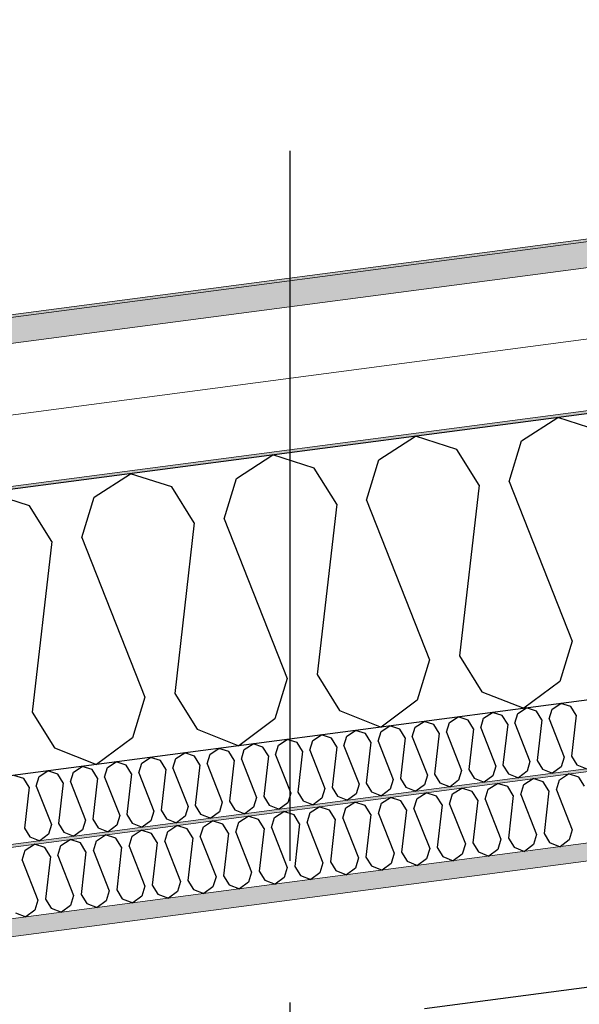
# Model space of a CAD drawing. Header units: millimetres. Extents: x -82116 to -57126, y -2070 to 21004.
# Tile 62 of 69: x -65263 to -64869, y 8764 to 9458. Entities that reach past the tile are written whole.
import ezdxf
from ezdxf.enums import TextEntityAlignment as Align

# ---------------------------------------------------------------- set-up
doc = ezdxf.new("R2010")
doc.units = ezdxf.units.MM
doc.header["$LTSCALE"] = 0.5
doc.header["$MEASUREMENT"] = 0
doc.linetypes.add('Akselinje', pattern=[1500, 1000, -200, 100, -200])
doc.linetypes.add('PLINE', pattern=[0])
for name, color, linetype in [('223- Bjelker', 7, 'Continuous'), ('256- Faste himlinger og overflatebehandling (Skravur)(Nye konstruksjoner)', 7, 'Continuous'), ('261- Primærkonstruksjon (tak)', 7, 'Continuous'), ('261- Primærkonstruksjon (tak) (Skravur)', 7, 'Continuous'), ('262- Taktekking (Skravur)(Nye konstruksjoner)', 7, 'Continuous'), ('82-- Modullinjer', 7, 'Continuous')]:
    doc.layers.add(name, color=color, linetype=linetype)
for name, color, linetype, lineweight in [('236- Innvendig kledning og overflate(Nye konstruksjoner)', 7, 'Continuous', 0), ('256- Faste himlinger og overflatebehandling(Nye konstruksjoner)', 7, 'Continuous', 0), ('262- Taktekking(Nye konstruksjoner)', 7, 'Continuous', 0)]:
    doc.layers.add(name, color=color, linetype=linetype, lineweight=lineweight)
doc.styles.add('GENERATED_STYLE_1', font='arial.ttf')

# ---------------------------------------------------------------- blocks, each defined once
blk = doc.blocks.new('*X6')
at = {"layer": '261- Primærkonstruksjon (tak) (Skravur)', "linetype": 'PLINE'}
for p, q in [((-64910.02, 9161.13), (-64884.33, 9177.7)), ((-64855.23, 9168.34), (-64884.33, 9177.7)), ((-65010.33, 9147.92), (-64984.64, 9164.49)), ((-64955.54, 9155.14), (-64984.64, 9164.49)), ((-64918.71, 9132.66), (-64910.02, 9161.13)), ((-65110.63, 9134.72), (-65084.95, 9151.29)), ((-65055.85, 9141.93), (-65084.95, 9151.29)), ((-64939.78, 9129.89), (-64955.54, 9155.14)), ((-65019.01, 9119.45), (-65010.33, 9147.92)), ((-65210.94, 9121.51), (-65185.25, 9138.08)), ((-65156.15, 9128.73), (-65185.25, 9138.08)), ((-65040.09, 9116.68), (-65055.85, 9141.93)), ((-65140.39, 9103.47), (-65156.15, 9128.73)), ((-65119.32, 9106.25), (-65110.63, 9134.72)), ((-64939.78, 9129.89), (-64953.55, 9009.74)), ((-64918.71, 9132.66), (-64874.31, 9020.17)), ((-65256.46, 9115.52), (-65285.56, 9124.88)), ((-65240.7, 9090.27), (-65256.46, 9115.52)), ((-65219.63, 9093.04), (-65210.94, 9121.51)), ((-65040.09, 9116.68), (-65053.85, 8996.54)), ((-65019.01, 9119.45), (-64974.62, 9006.97)), ((-65140.39, 9103.47), (-65154.16, 8983.33)), ((-65119.32, 9106.25), (-65074.93, 8993.76)), ((-65240.7, 9090.27), (-65254.47, 8970.12)), ((-65219.63, 9093.04), (-65175.23, 8980.56)), ((-64874.31, 9020.17), (-64883, 8991.7)), ((-64974.62, 9006.97), (-64983.31, 8978.5)), ((-64953.55, 9009.74), (-64937.79, 8984.49)), ((-65074.93, 8993.76), (-65083.61, 8965.29)), ((-65053.85, 8996.54), (-65038.09, 8971.28)), ((-64883, 8991.7), (-64908.38, 8972.81)), ((-65154.16, 8983.33), (-65138.4, 8958.08)), ((-64937.79, 8984.49), (-64908.38, 8972.81)), ((-65175.23, 8980.56), (-65183.92, 8952.08)), ((-64983.31, 8978.5), (-65008.69, 8959.6)), ((-65254.47, 8970.12), (-65238.71, 8944.87)), ((-65038.09, 8971.28), (-65008.69, 8959.6)), ((-65083.61, 8965.29), (-65108.99, 8946.4)), ((-65138.4, 8958.08), (-65108.99, 8946.4)), ((-65183.92, 8952.08), (-65209.3, 8933.19)), ((-65238.71, 8944.87), (-65209.3, 8933.19))]:
    blk.add_line(p, q, dxfattribs=at)
blk = doc.blocks.new('*X21')
at = {"layer": '256- Faste himlinger og overflatebehandling (Skravur)(Nye konstruksjoner)', "linetype": 'PLINE'}
for p, q in [((-64908.28, 8919.09), (-64901.85, 8923.24)), ((-64894.58, 8920.9), (-64901.85, 8923.24)), ((-64890.64, 8914.58), (-64894.58, 8920.9)), ((-64885.37, 8915.28), (-64883.2, 8922.39)), ((-64883.2, 8922.39), (-64876.78, 8926.54)), ((-64869.5, 8924.2), (-64876.78, 8926.54)), ((-64865.56, 8917.89), (-64869.5, 8924.2)), ((-64958.43, 8912.49), (-64952.01, 8916.63)), ((-64944.73, 8914.29), (-64952.01, 8916.63)), ((-64940.79, 8907.98), (-64944.73, 8914.29)), ((-64935.52, 8908.67), (-64933.35, 8915.79)), ((-64933.35, 8915.79), (-64926.93, 8919.93)), ((-64919.66, 8917.6), (-64926.93, 8919.93)), ((-64915.72, 8911.28), (-64919.66, 8917.6)), ((-64910.45, 8911.98), (-64908.28, 8919.09)), ((-64890.64, 8914.58), (-64894.08, 8884.55)), ((-64885.37, 8915.28), (-64874.27, 8887.16)), ((-65033.66, 8902.59), (-65027.24, 8906.73)), ((-65019.96, 8904.39), (-65027.24, 8906.73)), ((-65008.58, 8905.89), (-65002.16, 8910.03)), ((-64994.89, 8907.69), (-65002.16, 8910.03)), ((-64990.95, 8901.38), (-64994.89, 8907.69)), ((-64985.68, 8902.07), (-64983.51, 8909.19)), ((-64983.51, 8909.19), (-64977.08, 8913.33)), ((-64969.81, 8910.99), (-64977.08, 8913.33)), ((-64965.87, 8904.68), (-64969.81, 8910.99)), ((-64960.6, 8905.37), (-64958.43, 8912.49)), ((-64940.79, 8907.98), (-64944.23, 8877.94)), ((-64935.52, 8908.67), (-64924.43, 8880.55)), ((-64915.72, 8911.28), (-64919.16, 8881.25)), ((-64910.45, 8911.98), (-64899.35, 8883.85)), ((-65083.81, 8895.98), (-65077.39, 8900.13)), ((-65070.12, 8897.79), (-65077.39, 8900.13)), ((-65058.74, 8899.29), (-65052.31, 8903.43)), ((-65045.04, 8901.09), (-65052.31, 8903.43)), ((-65041.1, 8894.78), (-65045.04, 8901.09)), ((-65035.83, 8895.47), (-65033.66, 8902.59)), ((-65016.02, 8898.08), (-65019.96, 8904.39)), ((-65010.75, 8898.77), (-65008.58, 8905.89)), ((-64990.95, 8901.38), (-64994.39, 8871.34)), ((-64985.68, 8902.07), (-64974.58, 8873.95)), ((-64965.87, 8904.68), (-64969.31, 8874.64)), ((-64960.6, 8905.37), (-64949.5, 8877.25)), ((-65133.97, 8889.38), (-65127.54, 8893.52)), ((-65120.27, 8891.18), (-65127.54, 8893.52)), ((-65108.89, 8892.68), (-65102.47, 8896.82)), ((-65095.19, 8894.49), (-65102.47, 8896.82)), ((-65091.25, 8888.17), (-65095.19, 8894.49)), ((-65085.98, 8888.87), (-65083.81, 8895.98)), ((-65066.18, 8891.47), (-65070.12, 8897.79)), ((-65060.91, 8892.17), (-65058.74, 8899.29)), ((-65041.1, 8894.78), (-65044.54, 8864.74)), ((-65035.83, 8895.47), (-65024.73, 8867.35)), ((-65016.02, 8898.08), (-65019.46, 8868.04)), ((-65010.75, 8898.77), (-64999.66, 8870.65)), ((-65184.12, 8882.78), (-65177.7, 8886.92)), ((-65170.42, 8884.58), (-65177.7, 8886.92)), ((-65161.21, 8878.96), (-65159.04, 8886.08)), ((-65159.04, 8886.08), (-65152.62, 8890.22)), ((-65145.35, 8887.88), (-65152.62, 8890.22)), ((-65141.41, 8881.57), (-65145.35, 8887.88)), ((-65136.14, 8882.26), (-65133.97, 8889.38)), ((-65116.33, 8884.87), (-65120.27, 8891.18)), ((-65111.06, 8885.56), (-65108.89, 8892.68)), ((-65091.25, 8888.17), (-65094.69, 8858.14)), ((-65085.98, 8888.87), (-65074.89, 8860.74)), ((-65066.18, 8891.47), (-65069.62, 8861.44)), ((-65060.91, 8892.17), (-65049.81, 8864.05)), ((-64874.27, 8887.16), (-64876.45, 8880.04)), ((-65234.27, 8876.18), (-65227.85, 8880.32)), ((-65220.58, 8877.98), (-65227.85, 8880.32)), ((-65211.37, 8872.36), (-65209.2, 8879.48)), ((-65209.2, 8879.48), (-65202.77, 8883.62)), ((-65195.5, 8881.28), (-65202.77, 8883.62)), ((-65191.56, 8874.97), (-65195.5, 8881.28)), ((-65186.29, 8875.66), (-65184.12, 8882.78)), ((-65166.48, 8878.27), (-65170.42, 8884.58)), ((-65161.21, 8878.96), (-65150.12, 8850.84)), ((-65141.41, 8881.57), (-65144.85, 8851.53)), ((-65136.14, 8882.26), (-65125.04, 8854.14)), ((-65116.33, 8884.87), (-65119.77, 8854.83)), ((-65111.06, 8885.56), (-65099.96, 8857.44)), ((-64924.43, 8880.55), (-64926.6, 8873.43)), ((-64919.16, 8881.25), (-64915.22, 8874.93)), ((-64899.35, 8883.85), (-64901.52, 8876.74)), ((-64894.08, 8884.55), (-64890.14, 8878.23)), ((-64876.45, 8880.04), (-64882.79, 8875.31)), ((-65261.52, 8865.76), (-65259.35, 8872.87)), ((-65259.35, 8872.87), (-65252.93, 8877.02)), ((-65245.65, 8874.68), (-65252.93, 8877.02)), ((-65241.71, 8868.36), (-65245.65, 8874.68)), ((-65236.44, 8869.06), (-65234.27, 8876.18)), ((-65216.64, 8871.67), (-65220.58, 8877.98)), ((-65211.37, 8872.36), (-65200.27, 8844.24)), ((-65191.56, 8874.97), (-65195, 8844.93)), ((-65186.29, 8875.66), (-65175.19, 8847.54)), ((-65166.48, 8878.27), (-65169.92, 8848.23)), ((-64974.58, 8873.95), (-64976.75, 8866.83)), ((-64969.31, 8874.64), (-64965.37, 8868.33)), ((-64949.5, 8877.25), (-64951.67, 8870.13)), ((-64944.23, 8877.94), (-64940.29, 8871.63)), ((-64926.6, 8873.43), (-64932.94, 8868.71)), ((-64915.22, 8874.93), (-64907.87, 8872.01)), ((-64901.52, 8876.74), (-64907.87, 8872.01)), ((-64890.14, 8878.23), (-64882.79, 8875.31)), ((-65261.52, 8865.76), (-65250.42, 8837.63)), ((-65241.71, 8868.36), (-65245.15, 8838.33)), ((-65236.44, 8869.06), (-65225.35, 8840.94)), ((-65216.64, 8871.67), (-65220.08, 8841.63)), ((-65024.73, 8867.35), (-65026.9, 8860.23)), ((-65019.46, 8868.04), (-65015.52, 8861.73)), ((-64999.66, 8870.65), (-65001.83, 8863.53)), ((-64994.39, 8871.34), (-64990.45, 8865.03)), ((-64990.45, 8865.03), (-64983.1, 8862.11)), ((-64976.75, 8866.83), (-64983.1, 8862.11)), ((-64965.37, 8868.33), (-64958.02, 8865.41)), ((-64951.67, 8870.13), (-64958.02, 8865.41)), ((-64940.29, 8871.63), (-64932.94, 8868.71)), ((-65094.69, 8858.14), (-65090.75, 8851.82)), ((-65074.89, 8860.74), (-65077.06, 8853.63)), ((-65069.62, 8861.44), (-65065.68, 8855.12)), ((-65049.81, 8864.05), (-65051.98, 8856.93)), ((-65044.54, 8864.74), (-65040.6, 8858.43)), ((-65040.6, 8858.43), (-65033.25, 8855.51)), ((-65026.9, 8860.23), (-65033.25, 8855.51)), ((-65015.52, 8861.73), (-65008.17, 8858.81)), ((-65001.83, 8863.53), (-65008.17, 8858.81)), ((-65144.85, 8851.53), (-65140.91, 8845.22)), ((-65125.04, 8854.14), (-65127.21, 8847.02)), ((-65119.77, 8854.83), (-65115.83, 8848.52)), ((-65099.96, 8857.44), (-65102.13, 8850.33)), ((-65090.75, 8851.82), (-65083.4, 8848.9)), ((-65077.06, 8853.63), (-65083.4, 8848.9)), ((-65065.68, 8855.12), (-65058.33, 8852.2)), ((-65051.98, 8856.93), (-65058.33, 8852.2)), ((-65200.27, 8844.24), (-65202.44, 8837.12)), ((-65195, 8844.93), (-65191.06, 8838.62)), ((-65175.19, 8847.54), (-65177.36, 8840.42)), ((-65169.92, 8848.23), (-65165.98, 8841.92)), ((-65150.12, 8850.84), (-65152.29, 8843.72)), ((-65140.91, 8845.22), (-65133.56, 8842.3)), ((-65127.21, 8847.02), (-65133.56, 8842.3)), ((-65115.83, 8848.52), (-65108.48, 8845.6)), ((-65102.13, 8850.33), (-65108.48, 8845.6)), ((-65250.42, 8837.63), (-65252.59, 8830.52)), ((-65245.15, 8838.33), (-65241.21, 8832.02)), ((-65225.35, 8840.94), (-65227.52, 8833.82)), ((-65220.08, 8841.63), (-65216.14, 8835.32)), ((-65191.06, 8838.62), (-65183.71, 8835.7)), ((-65177.36, 8840.42), (-65183.71, 8835.7)), ((-65165.98, 8841.92), (-65158.63, 8839)), ((-65152.29, 8843.72), (-65158.63, 8839)), ((-65252.59, 8830.52), (-65258.94, 8825.79)), ((-65241.21, 8832.02), (-65233.86, 8829.09)), ((-65227.52, 8833.82), (-65233.86, 8829.09)), ((-65216.14, 8835.32), (-65208.79, 8832.4)), ((-65202.44, 8837.12), (-65208.79, 8832.4)), ((-65266.29, 8828.71), (-65258.94, 8825.79))]:
    blk.add_line(p, q, dxfattribs=at)
blk = doc.blocks.new('*X23')
at = {"layer": '256- Faste himlinger og overflatebehandling (Skravur)(Nye konstruksjoner)', "linetype": 'PLINE'}
for p, q in [((-64888.47, 8972.26), (-64882.3, 8976.24)), ((-64875.32, 8974), (-64882.3, 8976.24)), ((-64936.61, 8965.93), (-64930.45, 8969.9)), ((-64923.46, 8967.66), (-64930.45, 8969.9)), ((-64914.62, 8962.26), (-64912.54, 8969.1)), ((-64912.54, 8969.1), (-64906.37, 8973.07)), ((-64899.39, 8970.83), (-64906.37, 8973.07)), ((-64895.61, 8964.77), (-64899.39, 8970.83)), ((-64890.55, 8965.43), (-64888.47, 8972.26)), ((-64871.54, 8967.94), (-64875.32, 8974)), ((-64984.76, 8959.59), (-64978.6, 8963.56)), ((-64971.61, 8961.32), (-64978.6, 8963.56)), ((-64962.77, 8955.92), (-64960.69, 8962.76)), ((-64960.69, 8962.76), (-64954.52, 8966.73)), ((-64947.54, 8964.49), (-64954.52, 8966.73)), ((-64943.76, 8958.43), (-64947.54, 8964.49)), ((-64938.7, 8959.09), (-64936.61, 8965.93)), ((-64919.68, 8961.6), (-64923.46, 8967.66)), ((-64914.62, 8962.26), (-64903.97, 8935.27)), ((-64895.61, 8964.77), (-64898.91, 8935.93)), ((-64890.55, 8965.43), (-64879.9, 8938.43)), ((-64871.54, 8967.94), (-64874.84, 8939.1)), ((-65032.91, 8953.25), (-65026.74, 8957.23)), ((-65019.76, 8954.98), (-65026.74, 8957.23)), ((-65010.92, 8949.59), (-65008.83, 8956.42)), ((-65008.83, 8956.42), (-65002.67, 8960.39)), ((-64995.69, 8958.15), (-65002.67, 8960.39)), ((-64991.9, 8952.09), (-64995.69, 8958.15)), ((-64986.85, 8952.75), (-64984.76, 8959.59)), ((-64967.83, 8955.26), (-64971.61, 8961.32)), ((-64967.83, 8955.26), (-64971.13, 8926.42)), ((-64962.77, 8955.92), (-64952.12, 8928.93)), ((-64943.76, 8958.43), (-64947.06, 8929.59)), ((-64938.7, 8959.09), (-64928.04, 8932.1)), ((-64919.68, 8961.6), (-64922.99, 8932.76)), ((-65081.05, 8946.91), (-65074.89, 8950.89)), ((-65067.91, 8948.64), (-65074.89, 8950.89)), ((-65064.12, 8942.58), (-65067.91, 8948.64)), ((-65059.07, 8943.25), (-65056.98, 8950.08)), ((-65056.98, 8950.08), (-65050.82, 8954.06)), ((-65043.83, 8951.81), (-65050.82, 8954.06)), ((-65040.05, 8945.75), (-65043.83, 8951.81)), ((-65034.99, 8946.42), (-65032.91, 8953.25)), ((-65015.98, 8948.92), (-65019.76, 8954.98)), ((-65015.98, 8948.92), (-65019.28, 8920.08)), ((-65010.92, 8949.59), (-65000.26, 8922.59)), ((-64991.9, 8952.09), (-64995.21, 8923.25)), ((-64986.85, 8952.75), (-64976.19, 8925.76)), ((-65153.27, 8937.4), (-65147.11, 8941.38)), ((-65140.13, 8939.13), (-65147.11, 8941.38)), ((-65129.2, 8940.57), (-65123.04, 8944.55)), ((-65116.05, 8942.3), (-65123.04, 8944.55)), ((-65112.27, 8936.24), (-65116.05, 8942.3)), ((-65107.21, 8936.91), (-65105.13, 8943.74)), ((-65105.13, 8943.74), (-65098.96, 8947.72)), ((-65091.98, 8945.47), (-65098.96, 8947.72)), ((-65088.2, 8939.41), (-65091.98, 8945.47)), ((-65083.14, 8940.08), (-65081.05, 8946.91)), ((-65064.12, 8942.58), (-65067.43, 8913.75)), ((-65059.07, 8943.25), (-65048.41, 8916.25)), ((-65040.05, 8945.75), (-65043.35, 8916.92)), ((-65034.99, 8946.42), (-65024.34, 8919.42)), ((-65201.42, 8931.06), (-65195.26, 8935.04)), ((-65188.27, 8932.79), (-65195.26, 8935.04)), ((-65177.35, 8934.23), (-65171.18, 8938.21)), ((-65164.2, 8935.96), (-65171.18, 8938.21)), ((-65160.42, 8929.9), (-65164.2, 8935.96)), ((-65155.36, 8930.57), (-65153.27, 8937.4)), ((-65136.34, 8933.07), (-65140.13, 8939.13)), ((-65131.29, 8933.74), (-65129.2, 8940.57)), ((-65112.27, 8936.24), (-65115.57, 8907.41)), ((-65107.21, 8936.91), (-65096.56, 8909.91)), ((-65088.2, 8939.41), (-65091.5, 8910.58)), ((-65083.14, 8940.08), (-65072.49, 8913.08)), ((-64903.97, 8935.27), (-64906.06, 8928.43)), ((-64898.91, 8935.93), (-64895.13, 8929.87)), ((-64879.9, 8938.43), (-64881.98, 8931.6)), ((-64874.84, 8939.1), (-64871.06, 8933.04)), ((-65249.57, 8924.72), (-65243.4, 8928.7)), ((-65236.42, 8926.46), (-65243.4, 8928.7)), ((-65227.58, 8921.06), (-65225.5, 8927.89)), ((-65225.5, 8927.89), (-65219.33, 8931.87)), ((-65212.35, 8929.63), (-65219.33, 8931.87)), ((-65208.56, 8923.56), (-65212.35, 8929.63)), ((-65203.51, 8924.23), (-65201.42, 8931.06)), ((-65184.49, 8926.73), (-65188.27, 8932.79)), ((-65179.43, 8927.4), (-65177.35, 8934.23)), ((-65160.42, 8929.9), (-65163.72, 8901.07)), ((-65155.36, 8930.57), (-65144.71, 8903.57)), ((-65136.34, 8933.07), (-65139.65, 8904.24)), ((-65131.29, 8933.74), (-65120.63, 8906.74)), ((-64952.12, 8928.93), (-64954.2, 8922.09)), ((-64947.06, 8929.59), (-64943.28, 8923.53)), ((-64928.04, 8932.1), (-64930.13, 8925.26)), ((-64922.99, 8932.76), (-64919.2, 8926.7)), ((-64906.06, 8928.43), (-64912.15, 8923.9)), ((-64895.13, 8929.87), (-64888.07, 8927.07)), ((-64881.98, 8931.6), (-64888.07, 8927.07)), ((-64871.06, 8933.04), (-64864, 8930.24)), ((-65260.49, 8923.29), (-65267.48, 8925.53)), ((-65256.71, 8917.23), (-65260.49, 8923.29)), ((-65251.65, 8917.89), (-65249.57, 8924.72)), ((-65232.64, 8920.4), (-65236.42, 8926.46)), ((-65227.58, 8921.06), (-65216.93, 8894.06)), ((-65208.56, 8923.56), (-65211.87, 8894.73)), ((-65203.51, 8924.23), (-65192.85, 8897.23)), ((-65184.49, 8926.73), (-65187.79, 8897.9)), ((-65179.43, 8927.4), (-65168.78, 8900.4)), ((-65000.26, 8922.59), (-65002.35, 8915.76)), ((-64995.21, 8923.25), (-64991.42, 8917.19)), ((-64976.19, 8925.76), (-64978.28, 8918.92)), ((-64971.13, 8926.42), (-64967.35, 8920.36)), ((-64954.2, 8922.09), (-64960.29, 8917.56)), ((-64943.28, 8923.53), (-64936.22, 8920.73)), ((-64930.13, 8925.26), (-64936.22, 8920.73)), ((-64919.2, 8926.7), (-64912.15, 8923.9)), ((-65256.71, 8917.23), (-65260.02, 8888.39)), ((-65251.65, 8917.89), (-65241, 8890.89)), ((-65232.64, 8920.4), (-65235.94, 8891.56)), ((-65067.43, 8913.75), (-65063.64, 8907.69)), ((-65048.41, 8916.25), (-65050.5, 8909.42)), ((-65043.35, 8916.92), (-65039.57, 8910.85)), ((-65024.34, 8919.42), (-65026.42, 8912.59)), ((-65019.28, 8920.08), (-65015.5, 8914.02)), ((-65015.5, 8914.02), (-65008.44, 8911.22)), ((-65002.35, 8915.76), (-65008.44, 8911.22)), ((-64991.42, 8917.19), (-64984.37, 8914.39)), ((-64978.28, 8918.92), (-64984.37, 8914.39)), ((-64967.35, 8920.36), (-64960.29, 8917.56)), ((-65120.63, 8906.74), (-65122.72, 8899.91)), ((-65115.57, 8907.41), (-65111.79, 8901.35)), ((-65096.56, 8909.91), (-65098.64, 8903.08)), ((-65091.5, 8910.58), (-65087.72, 8904.52)), ((-65072.49, 8913.08), (-65074.57, 8906.25)), ((-65063.64, 8907.69), (-65056.59, 8904.88)), ((-65050.5, 8909.42), (-65056.59, 8904.88)), ((-65039.57, 8910.85), (-65032.51, 8908.05)), ((-65026.42, 8912.59), (-65032.51, 8908.05)), ((-65168.78, 8900.4), (-65170.86, 8893.57)), ((-65163.72, 8901.07), (-65159.94, 8895.01)), ((-65144.71, 8903.57), (-65146.79, 8896.74)), ((-65139.65, 8904.24), (-65135.87, 8898.18)), ((-65122.72, 8899.91), (-65128.81, 8895.37)), ((-65111.79, 8901.35), (-65104.73, 8898.54)), ((-65098.64, 8903.08), (-65104.73, 8898.54)), ((-65087.72, 8904.52), (-65080.66, 8901.71)), ((-65074.57, 8906.25), (-65080.66, 8901.71)), ((-65216.93, 8894.06), (-65219.01, 8887.23)), ((-65211.87, 8894.73), (-65208.09, 8888.67)), ((-65192.85, 8897.23), (-65194.94, 8890.4)), ((-65187.79, 8897.9), (-65184.01, 8891.84)), ((-65170.86, 8893.57), (-65176.96, 8889.04)), ((-65159.94, 8895.01), (-65152.88, 8892.2)), ((-65146.79, 8896.74), (-65152.88, 8892.2)), ((-65135.87, 8898.18), (-65128.81, 8895.37)), ((-65260.02, 8888.39), (-65256.23, 8882.33)), ((-65241, 8890.89), (-65243.08, 8884.06)), ((-65235.94, 8891.56), (-65232.16, 8885.5)), ((-65219.01, 8887.23), (-65225.1, 8882.7)), ((-65208.09, 8888.67), (-65201.03, 8885.87)), ((-65194.94, 8890.4), (-65201.03, 8885.87)), ((-65184.01, 8891.84), (-65176.96, 8889.04)), ((-65256.23, 8882.33), (-65249.18, 8879.53)), ((-65243.08, 8884.06), (-65249.18, 8879.53)), ((-65232.16, 8885.5), (-65225.1, 8882.7))]:
    blk.add_line(p, q, dxfattribs=at)
blk = doc.blocks.new('Standard grid marker[6]', base_point=(-65073.16, 12565.45))
at = {"layer": '82-- Modullinjer', "linetype": 'Akselinje'}
blk.add_line((-65073.16, 12365.45), (-65073.16, 1550), dxfattribs=at)
at = {"layer": '82-- Modullinjer', "style": 'GENERATED_STYLE_1'}
for tag, p in [('AC_MarkerText_1_0', (-65073.16, 12902.95)), ('AC_MarkerText_1_1', (-65073.16, 1187.5))]:
    blk.add_attdef(tag, text='', height=175, rotation=360, dxfattribs=at).set_placement(p, align=Align.TOP_CENTER)

msp = doc.modelspace()

# ---------------------------------------------------------------- hatches: boundary and pattern name
at = {"layer": '256- Faste himlinger og overflatebehandling (Skravur)(Nye konstruksjoner)', "linetype": 'Continuous'}
msp.add_hatch(color=256, dxfattribs=at).paths.add_polyline_path([(-70728.16, 8158.21), (-70728.16, 8156.19), (-64405.66, 8988.56), (-64405.66, 8990), (-64394.73, 8990), (-64343.16, 8996.79), (-64343.16, 8998.81)])
h = msp.add_hatch(dxfattribs=at)
h.set_pattern_fill('Gips', color=256, style=0, pattern_type=2)
h.set_pattern_definition([(7.5, (0, 0), (-11.3039, 85.86164), [0, -50]), (7.5, (19.13, 46.19), (-11.3039, 85.86164), [0, -50])])
h.paths.add_polyline_path([(-70728.16, 8093.15), (-64405.66, 8925.52), (-64405.66, 8938.13), (-70728.16, 8105.76)])
at = {"layer": '262- Taktekking (Skravur)(Nye konstruksjoner)', "linetype": 'Continuous'}
msp.add_hatch(color=256, dxfattribs=at).paths.add_polyline_path([(-78118.16, 7556.47), (-64162.31, 9393.79), (-64163.03, 9395.7), (-64163, 9395.72), (-75268.16, 7933.7), (-78118.16, 7558.49)])
h = msp.add_hatch(dxfattribs=at)
h.set_pattern_fill('Prikker_tett', color=256, style=0, pattern_type=2)
h.set_pattern_definition([(0, (0, 0), (0, 43.30127), [0, -25]), (0, (12.5, 21.65), (0, 43.30127), [0, -25])])
h.paths.add_polyline_path([(-78118.16, 7435.43), (-64143.16, 9275.28), (-64143.16, 9277.29), (-78118.16, 7437.45)])
at = {"layer": '262- Taktekking(Nye konstruksjoner)', "linetype": 'Continuous'}
msp.add_hatch(color=256, dxfattribs=at).paths.add_polyline_path([(-78118.16, 7538.31), (-64143.16, 9378.16), (-64143.16, 9396.3), (-64162.3, 9393.78), (-64162.31, 9393.79), (-78118.16, 7556.47)])

# ---------------------------------------------------------------- linework, layer by layer
at = {"layer": '223- Bjelker', "linetype": 'PLINE'}
msp.add_line((-64978.16, 8761.24), (-64405.66, 8836.61), dxfattribs=at)
at = {"layer": '236- Innvendig kledning og overflate(Nye konstruksjoner)', "linetype": 'PLINE'}
msp.add_line((-64343.16, 8933.75), (-70728.16, 8093.15), dxfattribs=at)
at = {"layer": '256- Faste himlinger og overflatebehandling(Nye konstruksjoner)', "linetype": 'PLINE'}
for p, q in [((-64343.16, 8998.81), (-70728.16, 8158.21)), ((-64343.16, 8996.79), (-70728.16, 8156.19)), ((-64343.16, 8946.36), (-70728.16, 8105.76))]:
    msp.add_line(p, q, dxfattribs=at)
at = {"layer": '261- Primærkonstruksjon (tak)', "linetype": 'PLINE'}
for p, q in [((-64193.16, 9268.69), (-77818.16, 7474.93)), ((-64343.16, 9047.22), (-70728.16, 8206.62))]:
    msp.add_line(p, q, dxfattribs=at)
at = {"layer": '262- Taktekking(Nye konstruksjoner)', "linetype": 'PLINE'}
for p, q in [((-64143.16, 9398.33), (-78118.16, 7558.49)), ((-64143.16, 9396.31), (-78118.16, 7556.47)), ((-64143.16, 9378.16), (-78118.16, 7538.31)), ((-64143.16, 9327.73), (-78118.16, 7487.88)), ((-64143.16, 9277.29), (-78118.16, 7437.45))]:
    msp.add_line(p, q, dxfattribs=at)

# ---------------------------------------------------------------- block references
at = {"layer": '256- Faste himlinger og overflatebehandling(Nye konstruksjoner)'}
for name in ['*X23', '*X21']:
    msp.add_blockref(name, (0, 0), dxfattribs=at)
at = {"layer": '261- Primærkonstruksjon (tak)'}
msp.add_blockref('*X6', (0, 0), dxfattribs=at)
at = {"layer": '82-- Modullinjer', "linetype": 'PLINE'}
msp.add_blockref('Standard grid marker[6]', (-65073.16, 12565.45), dxfattribs=at)

doc.saveas('drawing.dxf')
